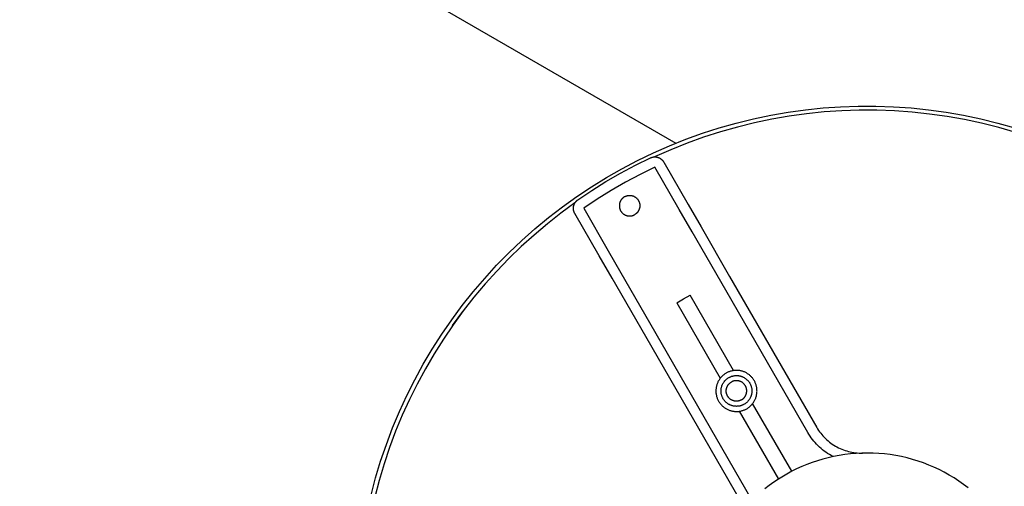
# Model space of a CAD drawing. Header units: millimetres. Extents: x 10249 to 12819, y -11746 to -10122.
# Tile 7 of 37: x 10686 to 10878, y -10480 to -10389. Entities that reach past the tile are written whole.
import ezdxf

# ---------------------------------------------------------------- set-up
doc = ezdxf.new("R2010")
doc.units = ezdxf.units.MM
doc.layers.add('Make2D$Visible$Curvas', color=7, linetype='Continuous')

msp = doc.modelspace()

# ---------------------------------------------------------------- linework, layer by layer
at = {"layer": 'Make2D$Visible$Curvas', "color": 7, "lineweight": -3, "true_color": 0xffffff}
msp.add_line((10310.02, -10122.24), (10813.72, -10413.06), dxfattribs=at)
at = {"layer": 'Make2D$Visible$Curvas', "color": 7, "lineweight": -3, "true_color": 0xededed}
for p, q in [((10832.17, -10407.61), (10835.55, -10407.02)), ((10835.55, -10407.02), (10838.95, -10406.55)), ((10838.95, -10406.55), (10842.37, -10406.2)), ((10842.57, -10406.98), (10839.16, -10407.33)), ((10842.37, -10406.2), (10845.8, -10405.96)), ((10846, -10406.75), (10842.57, -10406.98)), ((10845.8, -10405.96), (10849.23, -10405.84)), ((10849.43, -10406.64), (10846, -10406.75)), ((10849.23, -10405.84), (10852.67, -10405.84)), ((10852.86, -10406.64), (10849.43, -10406.64)), ((10852.67, -10405.84), (10856.1, -10405.96)), ((10856.29, -10406.77), (10852.86, -10406.64)), ((10856.1, -10405.96), (10859.52, -10406.2)), ((10859.71, -10407.02), (10856.29, -10406.77)), ((10859.52, -10406.2), (10862.94, -10406.55)), ((10863.13, -10407.38), (10859.71, -10407.02)), ((10862.94, -10406.55), (10866.34, -10407.02)), ((10866.34, -10407.02), (10869.73, -10407.61)), ((10825.47, -10409.14), (10828.81, -10408.32)), ((10828.81, -10408.32), (10832.17, -10407.61)), ((10832.38, -10408.39), (10829.02, -10409.09)), ((10835.76, -10407.8), (10832.38, -10408.39)), ((10839.16, -10407.33), (10835.76, -10407.8)), ((10866.52, -10407.86), (10863.13, -10407.38)), ((10869.9, -10408.46), (10866.52, -10407.86)), ((10869.73, -10407.61), (10873.09, -10408.32)), ((10873.26, -10409.18), (10869.9, -10408.46)), ((10873.09, -10408.32), (10876.42, -10409.14)), ((10818.9, -10411.13), (10822.17, -10410.08)), ((10822.38, -10410.85), (10819.12, -10411.9)), ((10822.17, -10410.08), (10825.47, -10409.14)), ((10825.69, -10409.91), (10822.38, -10410.85)), ((10829.02, -10409.09), (10825.69, -10409.91)), ((10876.59, -10410.02), (10873.26, -10409.18)), ((10876.42, -10409.14), (10879.73, -10410.08)), ((10879.89, -10410.96), (10876.59, -10410.02)), ((10812.47, -10413.57), (10815.66, -10412.29)), ((10815.66, -10412.29), (10818.9, -10411.13)), ((10819.12, -10411.9), (10815.89, -10413.06)), ((10809.33, -10414.95), (10812.47, -10413.57)), ((10812.7, -10414.34), (10809.56, -10415.72)), ((10815.89, -10413.06), (10812.7, -10414.34)), ((10803.19, -10418.03), (10806.24, -10416.44)), ((10805.82, -10417.35), (10808.76, -10415.91)), ((10806.24, -10416.44), (10809.33, -10414.95)), ((10808.76, -10415.91), (10808.83, -10415.88)), ((10808.83, -10415.88), (10808.89, -10415.86)), ((10808.89, -10415.86), (10808.95, -10415.83)), ((10808.95, -10415.83), (10809.02, -10415.81)), ((10809.02, -10415.81), (10809.09, -10415.79)), ((10809.09, -10415.79), (10809.15, -10415.78)), ((10809.15, -10415.78), (10809.22, -10415.76)), ((10809.22, -10415.76), (10809.29, -10415.75)), ((10809.29, -10415.75), (10809.36, -10415.74)), ((10809.36, -10415.74), (10809.43, -10415.73)), ((10809.43, -10415.73), (10809.49, -10415.73)), ((10809.49, -10415.73), (10809.56, -10415.72)), ((10809.56, -10415.72), (10809.63, -10415.72)), ((10809.63, -10415.72), (10809.7, -10415.73)), ((10809.7, -10415.73), (10809.77, -10415.73)), ((10809.77, -10415.73), (10809.84, -10415.74)), ((10809.84, -10415.74), (10809.91, -10415.75)), ((10809.91, -10415.75), (10809.98, -10415.76)), ((10809.98, -10415.76), (10810.04, -10415.77)), ((10810.04, -10415.77), (10810.11, -10415.79)), ((10810.11, -10415.79), (10810.18, -10415.81)), ((10810.18, -10415.81), (10810.24, -10415.83)), ((10810.24, -10415.83), (10810.31, -10415.85)), ((10810.31, -10415.85), (10810.37, -10415.88)), ((10810.37, -10415.88), (10810.43, -10415.9)), ((10810.43, -10415.9), (10810.5, -10415.93)), ((10810.5, -10415.93), (10810.56, -10415.96)), ((10810.56, -10415.96), (10810.62, -10416)), ((10810.62, -10416), (10810.68, -10416.03)), ((10810.68, -10416.03), (10810.74, -10416.07)), ((10810.74, -10416.07), (10810.79, -10416.11)), ((10810.79, -10416.11), (10810.85, -10416.15)), ((10810.85, -10416.15), (10810.9, -10416.2)), ((10810.9, -10416.2), (10810.95, -10416.24)), ((10810.95, -10416.24), (10811, -10416.29)), ((10811, -10416.29), (10811.05, -10416.34)), ((10811.05, -10416.34), (10811.1, -10416.39)), ((10811.1, -10416.39), (10811.14, -10416.44)), ((10811.14, -10416.44), (10811.19, -10416.5)), ((10811.19, -10416.5), (10811.23, -10416.55)), ((10811.23, -10416.55), (10811.27, -10416.61)), ((10811.27, -10416.61), (10811.3, -10416.66)), ((10811.3, -10416.66), (10811.34, -10416.72)), ((10800.21, -10419.74), (10803.19, -10418.03)), ((10802.93, -10418.88), (10805.82, -10417.35)), ((10809.61, -10417.72), (10806.73, -10419.13)), ((10814.38, -10425.98), (10809.61, -10417.72)), ((10811.34, -10416.72), (10816.11, -10424.98)), ((10797.29, -10421.54), (10800.21, -10419.74)), ((10797.32, -10422.26), (10800.09, -10420.52)), ((10800.09, -10420.52), (10802.93, -10418.88)), ((10806.73, -10419.13), (10803.9, -10420.63)), ((10794.43, -10423.44), (10797.29, -10421.54)), ((10794.6, -10424.09), (10797.32, -10422.26)), ((10801.12, -10422.23), (10798.41, -10423.93)), ((10803.9, -10420.63), (10801.12, -10422.23)), ((10791.63, -10425.44), (10794.43, -10423.44)), ((10794.25, -10424.41), (10794.29, -10424.36)), ((10794.29, -10424.36), (10794.34, -10424.31)), ((10794.34, -10424.31), (10794.39, -10424.26)), ((10794.39, -10424.26), (10794.44, -10424.21)), ((10794.44, -10424.21), (10794.49, -10424.17)), ((10794.49, -10424.17), (10794.55, -10424.13)), ((10794.55, -10424.13), (10794.6, -10424.09)), ((10798.41, -10423.93), (10795.75, -10425.72)), ((10802.91, -10424.33), (10802.88, -10424.39)), ((10802.94, -10424.27), (10802.91, -10424.33)), ((10802.97, -10424.21), (10802.94, -10424.27)), ((10803.01, -10424.15), (10802.97, -10424.21)), ((10803.05, -10424.09), (10803.01, -10424.15)), ((10803.09, -10424.04), (10803.05, -10424.09)), ((10803.13, -10423.98), (10803.09, -10424.04)), ((10803.17, -10423.93), (10803.13, -10423.98)), ((10803.22, -10423.88), (10803.17, -10423.93)), ((10803.26, -10423.83), (10803.22, -10423.88)), ((10803.31, -10423.78), (10803.26, -10423.83)), ((10803.36, -10423.73), (10803.31, -10423.78)), ((10803.42, -10423.68), (10803.36, -10423.73)), ((10803.47, -10423.64), (10803.42, -10423.68)), ((10803.52, -10423.6), (10803.47, -10423.64)), ((10803.58, -10423.56), (10803.52, -10423.6)), ((10803.64, -10423.52), (10803.58, -10423.56)), ((10803.7, -10423.49), (10803.64, -10423.52)), ((10803.7, -10423.49), (10803.76, -10423.45)), ((10803.76, -10423.45), (10803.82, -10423.42)), ((10803.82, -10423.42), (10803.88, -10423.39)), ((10803.88, -10423.39), (10803.95, -10423.37)), ((10803.95, -10423.37), (10804.01, -10423.34)), ((10804.01, -10423.34), (10804.08, -10423.32)), ((10804.08, -10423.32), (10804.14, -10423.3)), ((10804.14, -10423.3), (10804.21, -10423.28)), ((10804.21, -10423.28), (10804.28, -10423.26)), ((10804.28, -10423.26), (10804.34, -10423.25)), ((10804.34, -10423.25), (10804.41, -10423.24)), ((10804.41, -10423.24), (10804.48, -10423.23)), ((10804.48, -10423.23), (10804.55, -10423.22)), ((10804.55, -10423.22), (10804.62, -10423.22)), ((10804.62, -10423.22), (10804.69, -10423.22)), ((10804.69, -10423.22), (10804.76, -10423.22)), ((10804.76, -10423.22), (10804.82, -10423.22)), ((10804.82, -10423.22), (10804.89, -10423.23)), ((10804.89, -10423.23), (10804.96, -10423.24)), ((10804.96, -10423.24), (10805.03, -10423.25)), ((10805.03, -10423.25), (10805.1, -10423.26)), ((10805.1, -10423.26), (10805.17, -10423.27)), ((10805.17, -10423.27), (10805.23, -10423.29)), ((10805.23, -10423.29), (10805.3, -10423.31)), ((10805.3, -10423.31), (10805.36, -10423.33)), ((10805.36, -10423.33), (10805.43, -10423.36)), ((10805.43, -10423.36), (10805.49, -10423.38)), ((10805.49, -10423.38), (10805.56, -10423.41)), ((10805.56, -10423.41), (10805.62, -10423.44)), ((10805.62, -10423.44), (10805.68, -10423.48)), ((10805.68, -10423.48), (10805.74, -10423.51)), ((10805.74, -10423.51), (10805.8, -10423.55)), ((10805.8, -10423.55), (10805.85, -10423.59)), ((10805.85, -10423.59), (10805.91, -10423.63)), ((10805.91, -10423.63), (10805.96, -10423.67)), ((10805.96, -10423.67), (10806.02, -10423.71)), ((10806.02, -10423.71), (10806.07, -10423.76)), ((10806.07, -10423.76), (10806.12, -10423.81)), ((10806.12, -10423.81), (10806.16, -10423.86)), ((10806.16, -10423.86), (10806.21, -10423.91)), ((10806.21, -10423.91), (10806.25, -10423.96)), ((10806.25, -10423.96), (10806.3, -10424.02)), ((10806.3, -10424.02), (10806.34, -10424.07)), ((10806.34, -10424.07), (10806.38, -10424.13)), ((10806.38, -10424.13), (10806.41, -10424.19)), ((10806.41, -10424.19), (10806.45, -10424.25)), ((10806.45, -10424.25), (10806.48, -10424.31)), ((10806.48, -10424.31), (10806.51, -10424.37)), ((10788.91, -10427.53), (10791.63, -10425.44)), ((10794.05, -10424.68), (10791.33, -10426.67)), ((10793.75, -10425.67), (10793.76, -10425.6)), ((10793.75, -10425.74), (10793.75, -10425.67)), ((10793.75, -10425.8), (10793.75, -10425.74)), ((10793.76, -10425.87), (10793.75, -10425.8)), ((10793.76, -10425.53), (10793.77, -10425.46)), ((10793.76, -10425.6), (10793.76, -10425.53)), ((10793.76, -10425.94), (10793.76, -10425.87)), ((10793.77, -10426.01), (10793.76, -10425.94)), ((10793.77, -10425.46), (10793.78, -10425.39)), ((10793.78, -10426.08), (10793.77, -10426.01)), ((10793.78, -10425.39), (10793.79, -10425.32)), ((10793.8, -10426.15), (10793.78, -10426.08)), ((10793.79, -10425.32), (10793.81, -10425.26)), ((10793.81, -10426.21), (10793.8, -10426.15)), ((10793.81, -10425.26), (10793.82, -10425.19)), ((10793.83, -10426.28), (10793.81, -10426.21)), ((10793.82, -10425.19), (10793.84, -10425.12)), ((10793.84, -10425.12), (10793.87, -10425.06)), ((10793.87, -10425.06), (10793.89, -10424.99)), ((10793.89, -10424.99), (10793.92, -10424.93)), ((10793.92, -10424.93), (10793.94, -10424.87)), ((10793.94, -10424.87), (10793.97, -10424.81)), ((10793.97, -10424.81), (10794.01, -10424.74)), ((10794.01, -10424.74), (10794.04, -10424.69)), ((10794.04, -10424.69), (10794.08, -10424.63)), ((10794.08, -10424.63), (10794.12, -10424.57)), ((10794.12, -10424.57), (10794.16, -10424.51)), ((10794.16, -10424.51), (10794.2, -10424.46)), ((10794.2, -10424.46), (10794.25, -10424.41)), ((10795.75, -10425.72), (10800.52, -10433.98)), ((10802.71, -10424.99), (10802.7, -10425.06)), ((10802.7, -10425.06), (10802.7, -10425.13)), ((10802.7, -10425.13), (10802.7, -10425.2)), ((10802.7, -10425.2), (10802.7, -10425.27)), ((10802.7, -10425.27), (10802.7, -10425.33)), ((10802.7, -10425.33), (10802.71, -10425.4)), ((10802.72, -10424.92), (10802.71, -10424.99)), ((10802.71, -10425.4), (10802.71, -10425.47)), ((10802.71, -10425.47), (10802.72, -10425.54)), ((10802.73, -10424.85), (10802.72, -10424.92)), ((10802.72, -10425.54), (10802.74, -10425.61)), ((10802.75, -10424.79), (10802.73, -10424.85)), ((10802.74, -10425.61), (10802.75, -10425.68)), ((10802.76, -10424.72), (10802.75, -10424.79)), ((10802.75, -10425.68), (10802.77, -10425.74)), ((10802.78, -10424.65), (10802.76, -10424.72)), ((10802.77, -10425.74), (10802.79, -10425.81)), ((10802.8, -10424.59), (10802.78, -10424.65)), ((10802.79, -10425.81), (10802.81, -10425.87)), ((10802.82, -10424.52), (10802.8, -10424.59)), ((10802.81, -10425.87), (10802.83, -10425.94)), ((10802.85, -10424.46), (10802.82, -10424.52)), ((10802.83, -10425.94), (10802.86, -10426)), ((10802.88, -10424.39), (10802.85, -10424.46)), ((10802.86, -10426), (10802.89, -10426.07)), ((10802.89, -10426.07), (10802.92, -10426.13)), ((10802.92, -10426.13), (10802.95, -10426.19)), ((10802.95, -10426.19), (10802.98, -10426.25)), ((10802.98, -10426.25), (10803.02, -10426.31)), ((10806.42, -10426.23), (10806.39, -10426.29)), ((10806.46, -10426.17), (10806.42, -10426.23)), ((10806.49, -10426.11), (10806.46, -10426.17)), ((10806.52, -10426.05), (10806.49, -10426.11)), ((10806.51, -10424.37), (10806.54, -10424.44)), ((10806.55, -10425.98), (10806.52, -10426.05)), ((10806.54, -10424.44), (10806.56, -10424.5)), ((10806.57, -10425.92), (10806.55, -10425.98)), ((10806.56, -10424.5), (10806.59, -10424.56)), ((10806.59, -10425.85), (10806.57, -10425.92)), ((10806.59, -10424.56), (10806.61, -10424.63)), ((10806.62, -10425.79), (10806.59, -10425.85)), ((10806.61, -10424.63), (10806.63, -10424.7)), ((10806.63, -10425.72), (10806.62, -10425.79)), ((10806.63, -10424.7), (10806.64, -10424.76)), ((10806.65, -10425.65), (10806.63, -10425.72)), ((10806.64, -10424.76), (10806.66, -10424.83)), ((10806.66, -10425.59), (10806.65, -10425.65)), ((10806.66, -10424.83), (10806.67, -10424.9)), ((10806.68, -10425.52), (10806.66, -10425.59)), ((10806.67, -10424.9), (10806.68, -10424.97)), ((10806.68, -10424.97), (10806.69, -10425.04)), ((10806.69, -10425.38), (10806.68, -10425.45)), ((10806.68, -10425.45), (10806.68, -10425.52)), ((10806.69, -10425.04), (10806.69, -10425.1)), ((10806.69, -10425.1), (10806.7, -10425.17)), ((10806.7, -10425.31), (10806.69, -10425.38)), ((10806.7, -10425.17), (10806.7, -10425.24)), ((10806.7, -10425.24), (10806.7, -10425.31)), ((10816.88, -10430.31), (10814.38, -10425.98)), ((10816.11, -10424.98), (10818.61, -10429.31)), ((10786.26, -10429.72), (10788.91, -10427.53)), ((10791.33, -10426.67), (10788.68, -10428.75)), ((10793.85, -10426.35), (10793.83, -10426.28)), ((10793.87, -10426.41), (10793.85, -10426.35)), ((10793.9, -10426.48), (10793.87, -10426.41)), ((10793.93, -10426.54), (10793.9, -10426.48)), ((10793.95, -10426.6), (10793.93, -10426.54)), ((10793.99, -10426.66), (10793.95, -10426.6)), ((10794.02, -10426.72), (10793.99, -10426.66)), ((10798.79, -10434.98), (10794.02, -10426.72)), ((10803.02, -10426.31), (10803.06, -10426.36)), ((10803.06, -10426.36), (10803.1, -10426.42)), ((10803.1, -10426.42), (10803.14, -10426.47)), ((10803.14, -10426.47), (10803.19, -10426.53)), ((10803.19, -10426.53), (10803.23, -10426.58)), ((10803.23, -10426.58), (10803.28, -10426.63)), ((10803.28, -10426.63), (10803.33, -10426.68)), ((10803.33, -10426.68), (10803.38, -10426.72)), ((10803.38, -10426.72), (10803.43, -10426.77)), ((10803.43, -10426.77), (10803.49, -10426.81)), ((10803.49, -10426.81), (10803.54, -10426.85)), ((10803.54, -10426.85), (10803.6, -10426.89)), ((10803.6, -10426.89), (10803.66, -10426.93)), ((10803.66, -10426.93), (10803.72, -10426.96)), ((10803.72, -10426.96), (10803.78, -10427)), ((10803.78, -10427), (10803.84, -10427.03)), ((10803.84, -10427.03), (10803.9, -10427.05)), ((10803.9, -10427.05), (10803.97, -10427.08)), ((10803.97, -10427.08), (10804.03, -10427.1)), ((10804.03, -10427.1), (10804.1, -10427.13)), ((10804.1, -10427.13), (10804.16, -10427.15)), ((10804.16, -10427.15), (10804.23, -10427.16)), ((10804.23, -10427.16), (10804.3, -10427.18)), ((10804.3, -10427.18), (10804.37, -10427.19)), ((10804.37, -10427.19), (10804.43, -10427.2)), ((10804.43, -10427.2), (10804.5, -10427.21)), ((10804.5, -10427.21), (10804.57, -10427.22)), ((10804.57, -10427.22), (10804.64, -10427.22)), ((10804.64, -10427.22), (10804.71, -10427.22)), ((10804.71, -10427.22), (10804.78, -10427.22)), ((10804.78, -10427.22), (10804.85, -10427.21)), ((10804.85, -10427.21), (10804.92, -10427.21)), ((10804.92, -10427.21), (10804.98, -10427.2)), ((10804.98, -10427.2), (10805.05, -10427.19)), ((10805.05, -10427.19), (10805.12, -10427.17)), ((10805.12, -10427.17), (10805.19, -10427.16)), ((10805.19, -10427.16), (10805.25, -10427.14)), ((10805.25, -10427.14), (10805.32, -10427.12)), ((10805.32, -10427.12), (10805.39, -10427.1)), ((10805.39, -10427.1), (10805.45, -10427.07)), ((10805.45, -10427.07), (10805.51, -10427.05)), ((10805.51, -10427.05), (10805.58, -10427.02)), ((10805.58, -10427.02), (10805.64, -10426.98)), ((10805.64, -10426.98), (10805.7, -10426.95)), ((10805.76, -10426.92), (10805.7, -10426.95)), ((10805.81, -10426.88), (10805.76, -10426.92)), ((10805.87, -10426.84), (10805.81, -10426.88)), ((10805.93, -10426.8), (10805.87, -10426.84)), ((10805.98, -10426.75), (10805.93, -10426.8)), ((10806.03, -10426.71), (10805.98, -10426.75)), ((10806.08, -10426.66), (10806.03, -10426.71)), ((10806.13, -10426.61), (10806.08, -10426.66)), ((10806.18, -10426.56), (10806.13, -10426.61)), ((10806.22, -10426.51), (10806.18, -10426.56)), ((10806.27, -10426.46), (10806.22, -10426.51)), ((10806.31, -10426.4), (10806.27, -10426.46)), ((10806.35, -10426.35), (10806.31, -10426.4)), ((10806.39, -10426.29), (10806.35, -10426.35)), ((10783.69, -10432), (10786.26, -10429.72)), ((10788.68, -10428.75), (10786.1, -10430.92)), ((10818.61, -10429.31), (10824.18, -10438.97)), ((10781.2, -10434.36), (10783.69, -10432)), ((10786.1, -10430.92), (10783.59, -10433.18)), ((10822.45, -10439.97), (10816.88, -10430.31)), ((10783.59, -10433.18), (10781.17, -10435.52)), ((10778.79, -10436.81), (10781.2, -10434.36)), ((10781.17, -10435.52), (10778.83, -10437.95)), ((10801.29, -10439.31), (10798.79, -10434.98)), ((10800.52, -10433.98), (10803.02, -10438.31)), ((10776.47, -10439.35), (10778.79, -10436.81)), ((10774.24, -10441.96), (10776.47, -10439.35)), ((10778.83, -10437.95), (10776.57, -10440.45)), ((10806.86, -10448.97), (10801.29, -10439.31)), ((10803.02, -10438.31), (10808.6, -10447.97)), ((10824.18, -10438.97), (10841.14, -10468.34)), ((10776.57, -10440.45), (10774.39, -10443.03)), ((10839.41, -10469.34), (10822.45, -10439.97)), ((10772.1, -10444.64), (10774.24, -10441.96)), ((10774.39, -10443.03), (10772.31, -10445.68)), ((10813.88, -10444.13), (10815.17, -10443.36)), ((10815.17, -10443.36), (10816.48, -10442.63)), ((10824.95, -10457.29), (10816.48, -10442.63)), ((10770.05, -10447.4), (10772.1, -10444.64)), ((10813.88, -10444.13), (10822.35, -10458.8)), ((10770.23, -10448.52), (10772.23, -10445.79)), ((10772.31, -10445.68), (10770.32, -10448.4)), ((10768.1, -10450.23), (10770.05, -10447.4)), ((10770.32, -10448.4), (10768.42, -10451.18)), ((10823.82, -10478.34), (10806.86, -10448.97)), ((10808.6, -10447.97), (10828.53, -10482.49)), ((10766.24, -10453.12), (10768.1, -10450.23)), ((10768.42, -10451.18), (10766.62, -10454.03)), ((10764.49, -10456.07), (10766.24, -10453.12)), ((10766.62, -10454.03), (10764.92, -10456.94)), ((10762.84, -10459.09), (10764.49, -10456.07)), ((10764.92, -10456.94), (10763.32, -10459.91)), ((10822.35, -10458.8), (10822.27, -10458.91)), ((10822.43, -10458.69), (10822.35, -10458.8)), ((10822.53, -10458.59), (10822.43, -10458.69)), ((10822.62, -10458.49), (10822.53, -10458.59)), ((10822.72, -10458.39), (10822.62, -10458.49)), ((10822.82, -10458.29), (10822.72, -10458.39)), ((10822.92, -10458.2), (10822.82, -10458.29)), ((10823.03, -10458.12), (10822.92, -10458.2)), ((10823.14, -10458.03), (10823.03, -10458.12)), ((10823.25, -10457.95), (10823.14, -10458.03)), ((10823.37, -10457.88), (10823.25, -10457.95)), ((10823.48, -10457.8), (10823.37, -10457.88)), ((10823.6, -10457.74), (10823.48, -10457.8)), ((10823.73, -10457.67), (10823.6, -10457.74)), ((10823.66, -10458.89), (10823.74, -10458.83)), ((10823.85, -10457.61), (10823.73, -10457.67)), ((10823.74, -10458.83), (10823.83, -10458.77)), ((10823.83, -10458.77), (10823.92, -10458.71)), ((10823.98, -10457.56), (10823.85, -10457.61)), ((10823.92, -10458.71), (10824.01, -10458.66)), ((10824.11, -10457.51), (10823.98, -10457.56)), ((10824.01, -10458.66), (10824.1, -10458.61)), ((10824.1, -10458.61), (10824.19, -10458.56)), ((10824.24, -10457.46), (10824.11, -10457.51)), ((10824.19, -10458.56), (10824.28, -10458.52)), ((10824.37, -10457.42), (10824.24, -10457.46)), ((10824.28, -10458.52), (10824.38, -10458.48)), ((10824.5, -10457.38), (10824.37, -10457.42)), ((10824.38, -10458.48), (10824.47, -10458.44)), ((10824.47, -10458.44), (10824.57, -10458.4)), ((10824.64, -10457.35), (10824.5, -10457.38)), ((10824.57, -10458.4), (10824.67, -10458.37)), ((10824.77, -10457.32), (10824.64, -10457.35)), ((10824.67, -10458.37), (10824.77, -10458.35)), ((10824.91, -10457.3), (10824.77, -10457.32)), ((10824.77, -10458.35), (10824.87, -10458.32)), ((10824.87, -10458.32), (10824.97, -10458.3)), ((10825.04, -10457.28), (10824.91, -10457.3)), ((10824.97, -10458.3), (10825.08, -10458.29)), ((10825.18, -10457.27), (10825.04, -10457.28)), ((10825.08, -10458.29), (10825.18, -10458.27)), ((10825.32, -10457.26), (10825.18, -10457.27)), ((10825.18, -10458.27), (10825.28, -10458.26)), ((10825.28, -10458.26), (10825.38, -10458.26)), ((10825.46, -10457.26), (10825.32, -10457.26)), ((10825.38, -10458.26), (10825.49, -10458.26)), ((10825.6, -10457.26), (10825.46, -10457.26)), ((10825.49, -10458.26), (10825.59, -10458.26)), ((10825.59, -10458.26), (10825.69, -10458.26)), ((10825.73, -10457.26), (10825.6, -10457.26)), ((10825.69, -10458.26), (10825.8, -10458.27)), ((10825.87, -10457.27), (10825.73, -10457.26)), ((10825.8, -10458.27), (10825.9, -10458.28)), ((10826.01, -10457.29), (10825.87, -10457.27)), ((10825.9, -10458.28), (10826, -10458.3)), ((10826, -10458.3), (10826.11, -10458.32)), ((10826.14, -10457.31), (10826.01, -10457.29)), ((10826.11, -10458.32), (10826.21, -10458.34)), ((10826.28, -10457.33), (10826.14, -10457.31)), ((10826.21, -10458.34), (10826.31, -10458.36)), ((10826.42, -10457.36), (10826.28, -10457.33)), ((10826.31, -10458.36), (10826.41, -10458.39)), ((10826.41, -10458.39), (10826.5, -10458.43)), ((10826.55, -10457.39), (10826.42, -10457.36)), ((10826.5, -10458.43), (10826.6, -10458.46)), ((10826.68, -10457.43), (10826.55, -10457.39)), ((10826.6, -10458.46), (10826.7, -10458.5)), ((10826.81, -10457.48), (10826.68, -10457.43)), ((10826.7, -10458.5), (10826.79, -10458.55)), ((10826.79, -10458.55), (10826.88, -10458.59)), ((10826.94, -10457.52), (10826.81, -10457.48)), ((10826.88, -10458.59), (10826.98, -10458.64)), ((10827.07, -10457.57), (10826.94, -10457.52)), ((10826.98, -10458.64), (10827.06, -10458.69)), ((10827.06, -10458.69), (10827.15, -10458.75)), ((10827.2, -10457.63), (10827.07, -10457.57)), ((10827.15, -10458.75), (10827.24, -10458.81)), ((10827.32, -10457.69), (10827.2, -10457.63)), ((10827.24, -10458.81), (10827.32, -10458.87)), ((10827.44, -10457.76), (10827.32, -10457.69)), ((10827.32, -10458.87), (10827.4, -10458.93)), ((10827.56, -10457.83), (10827.44, -10457.76)), ((10827.68, -10457.9), (10827.56, -10457.83)), ((10827.79, -10457.98), (10827.68, -10457.9)), ((10827.91, -10458.06), (10827.79, -10457.98)), ((10828.02, -10458.14), (10827.91, -10458.06)), ((10828.12, -10458.23), (10828.02, -10458.14)), ((10828.22, -10458.32), (10828.12, -10458.23)), ((10828.32, -10458.42), (10828.22, -10458.32)), ((10828.42, -10458.52), (10828.32, -10458.42)), ((10828.51, -10458.62), (10828.42, -10458.52)), ((10828.6, -10458.72), (10828.51, -10458.62)), ((10828.69, -10458.83), (10828.6, -10458.72)), ((10828.77, -10458.94), (10828.69, -10458.83)), ((10761.3, -10462.15), (10762.84, -10459.09)), ((10763.32, -10459.91), (10761.82, -10462.93)), ((10821.55, -10460.68), (10821.53, -10460.82)), ((10821.57, -10460.55), (10821.55, -10460.68)), ((10821.6, -10460.41), (10821.57, -10460.55)), ((10821.63, -10460.28), (10821.6, -10460.41)), ((10821.66, -10460.14), (10821.63, -10460.28)), ((10821.7, -10460.01), (10821.66, -10460.14)), ((10821.75, -10459.88), (10821.7, -10460.01)), ((10821.8, -10459.75), (10821.75, -10459.88)), ((10821.85, -10459.63), (10821.8, -10459.75)), ((10821.91, -10459.5), (10821.85, -10459.63)), ((10821.97, -10459.38), (10821.91, -10459.5)), ((10822.04, -10459.26), (10821.97, -10459.38)), ((10822.11, -10459.14), (10822.04, -10459.26)), ((10822.19, -10459.02), (10822.11, -10459.14)), ((10822.27, -10458.91), (10822.19, -10459.02)), ((10822.54, -10460.81), (10822.56, -10460.71)), ((10822.56, -10460.71), (10822.58, -10460.61)), ((10822.58, -10460.61), (10822.6, -10460.5)), ((10822.6, -10460.5), (10822.63, -10460.4)), ((10822.63, -10460.4), (10822.66, -10460.31)), ((10822.66, -10460.31), (10822.69, -10460.21)), ((10822.69, -10460.21), (10822.73, -10460.11)), ((10822.73, -10460.11), (10822.77, -10460.02)), ((10822.77, -10460.02), (10822.82, -10459.92)), ((10822.82, -10459.92), (10822.87, -10459.83)), ((10822.87, -10459.83), (10822.92, -10459.74)), ((10822.92, -10459.74), (10822.97, -10459.65)), ((10822.97, -10459.65), (10823.03, -10459.57)), ((10823.03, -10459.57), (10823.09, -10459.48)), ((10823.09, -10459.48), (10823.15, -10459.4)), ((10823.15, -10459.4), (10823.21, -10459.32)), ((10823.21, -10459.32), (10823.28, -10459.24)), ((10823.28, -10459.24), (10823.35, -10459.17)), ((10823.35, -10459.17), (10823.43, -10459.09)), ((10823.43, -10459.09), (10823.5, -10459.02)), ((10823.5, -10459.02), (10823.58, -10458.95)), ((10823.55, -10460.82), (10823.57, -10460.75)), ((10823.57, -10460.75), (10823.59, -10460.69)), ((10823.58, -10458.95), (10823.66, -10458.89)), ((10823.59, -10460.69), (10823.61, -10460.62)), ((10823.61, -10460.62), (10823.63, -10460.56)), ((10823.63, -10460.56), (10823.66, -10460.49)), ((10823.66, -10460.49), (10823.68, -10460.43)), ((10823.68, -10460.43), (10823.71, -10460.37)), ((10823.71, -10460.37), (10823.75, -10460.31)), ((10823.75, -10460.31), (10823.78, -10460.25)), ((10823.78, -10460.25), (10823.81, -10460.19)), ((10823.81, -10460.19), (10823.85, -10460.13)), ((10823.85, -10460.13), (10823.89, -10460.07)), ((10823.89, -10460.07), (10823.93, -10460.02)), ((10823.93, -10460.02), (10823.98, -10459.96)), ((10823.98, -10459.96), (10824.02, -10459.91)), ((10824.02, -10459.91), (10824.07, -10459.86)), ((10824.07, -10459.86), (10824.12, -10459.81)), ((10824.12, -10459.81), (10824.17, -10459.77)), ((10824.17, -10459.77), (10824.22, -10459.72)), ((10824.22, -10459.72), (10824.28, -10459.68)), ((10824.28, -10459.68), (10824.33, -10459.64)), ((10824.33, -10459.64), (10824.39, -10459.6)), ((10824.39, -10459.6), (10824.45, -10459.56)), ((10824.45, -10459.56), (10824.51, -10459.52)), ((10824.57, -10459.49), (10824.51, -10459.52)), ((10824.63, -10459.46), (10824.57, -10459.49)), ((10824.69, -10459.43), (10824.63, -10459.46)), ((10824.75, -10459.4), (10824.69, -10459.43)), ((10824.82, -10459.38), (10824.75, -10459.4)), ((10824.88, -10459.36), (10824.82, -10459.38)), ((10824.95, -10459.33), (10824.88, -10459.36)), ((10825.02, -10459.32), (10824.95, -10459.33)), ((10825.08, -10459.3), (10825.02, -10459.32)), ((10825.15, -10459.29), (10825.08, -10459.3)), ((10825.22, -10459.28), (10825.15, -10459.29)), ((10825.29, -10459.27), (10825.22, -10459.28)), ((10825.36, -10459.26), (10825.29, -10459.27)), ((10825.42, -10459.26), (10825.36, -10459.26)), ((10825.49, -10459.26), (10825.42, -10459.26)), ((10825.56, -10459.26), (10825.49, -10459.26)), ((10825.63, -10459.26), (10825.56, -10459.26)), ((10825.7, -10459.27), (10825.63, -10459.26)), ((10825.77, -10459.27), (10825.7, -10459.27)), ((10825.84, -10459.28), (10825.77, -10459.27)), ((10825.91, -10459.3), (10825.84, -10459.28)), ((10825.97, -10459.31), (10825.91, -10459.3)), ((10826.04, -10459.33), (10825.97, -10459.31)), ((10826.11, -10459.35), (10826.04, -10459.33)), ((10826.17, -10459.37), (10826.11, -10459.35)), ((10826.24, -10459.39), (10826.17, -10459.37)), ((10826.3, -10459.42), (10826.24, -10459.39)), ((10826.36, -10459.45), (10826.3, -10459.42)), ((10826.42, -10459.48), (10826.36, -10459.45)), ((10826.49, -10459.51), (10826.42, -10459.48)), ((10826.54, -10459.55), (10826.49, -10459.51)), ((10826.6, -10459.58), (10826.54, -10459.55)), ((10826.66, -10459.62), (10826.6, -10459.58)), ((10826.72, -10459.66), (10826.66, -10459.62)), ((10826.77, -10459.71), (10826.72, -10459.66)), ((10826.82, -10459.75), (10826.77, -10459.71)), ((10826.87, -10459.8), (10826.82, -10459.75)), ((10826.92, -10459.85), (10826.87, -10459.8)), ((10826.97, -10459.9), (10826.92, -10459.85)), ((10827.02, -10459.95), (10826.97, -10459.9)), ((10827.06, -10460), (10827.02, -10459.95)), ((10827.1, -10460.05), (10827.06, -10460)), ((10827.14, -10460.11), (10827.1, -10460.05)), ((10827.18, -10460.17), (10827.14, -10460.11)), ((10827.22, -10460.23), (10827.18, -10460.17)), ((10827.25, -10460.29), (10827.22, -10460.23)), ((10827.29, -10460.35), (10827.25, -10460.29)), ((10827.32, -10460.41), (10827.29, -10460.35)), ((10827.35, -10460.47), (10827.32, -10460.41)), ((10827.37, -10460.54), (10827.35, -10460.47)), ((10827.39, -10460.6), (10827.37, -10460.54)), ((10827.42, -10460.67), (10827.39, -10460.6)), ((10827.4, -10458.93), (10827.48, -10459)), ((10827.44, -10460.73), (10827.42, -10460.67)), ((10827.45, -10460.8), (10827.44, -10460.73)), ((10827.48, -10459), (10827.56, -10459.07)), ((10827.56, -10459.07), (10827.63, -10459.14)), ((10827.63, -10459.14), (10827.7, -10459.22)), ((10827.7, -10459.22), (10827.77, -10459.29)), ((10827.77, -10459.29), (10827.84, -10459.37)), ((10827.84, -10459.37), (10827.9, -10459.45)), ((10827.9, -10459.45), (10827.96, -10459.54)), ((10827.96, -10459.54), (10828.02, -10459.62)), ((10828.02, -10459.62), (10828.08, -10459.71)), ((10828.08, -10459.71), (10828.13, -10459.8)), ((10828.13, -10459.8), (10828.18, -10459.89)), ((10828.18, -10459.89), (10828.22, -10459.99)), ((10828.22, -10459.99), (10828.27, -10460.08)), ((10828.27, -10460.08), (10828.3, -10460.18)), ((10828.3, -10460.18), (10828.34, -10460.27)), ((10828.34, -10460.27), (10828.37, -10460.37)), ((10828.37, -10460.37), (10828.4, -10460.47)), ((10828.4, -10460.47), (10828.43, -10460.57)), ((10828.43, -10460.57), (10828.45, -10460.67)), ((10828.45, -10460.67), (10828.47, -10460.77)), ((10828.47, -10460.77), (10828.48, -10460.88)), ((10828.85, -10459.06), (10828.77, -10458.94)), ((10828.92, -10459.17), (10828.85, -10459.06)), ((10828.99, -10459.29), (10828.92, -10459.17)), ((10829.06, -10459.42), (10828.99, -10459.29)), ((10829.12, -10459.54), (10829.06, -10459.42)), ((10829.18, -10459.66), (10829.12, -10459.54)), ((10829.23, -10459.79), (10829.18, -10459.66)), ((10829.28, -10459.92), (10829.23, -10459.79)), ((10829.32, -10460.05), (10829.28, -10459.92)), ((10829.36, -10460.19), (10829.32, -10460.05)), ((10829.39, -10460.32), (10829.36, -10460.19)), ((10829.42, -10460.45), (10829.39, -10460.32)), ((10829.45, -10460.59), (10829.42, -10460.45)), ((10829.47, -10460.73), (10829.45, -10460.59)), ((10829.49, -10460.86), (10829.47, -10460.73)), ((10759.86, -10465.27), (10761.3, -10462.15)), ((10821.52, -10460.96), (10821.51, -10461.1)), ((10821.51, -10461.1), (10821.51, -10461.23)), ((10821.51, -10461.23), (10821.51, -10461.37)), ((10821.51, -10461.37), (10821.51, -10461.51)), ((10821.51, -10461.51), (10821.52, -10461.65)), ((10821.53, -10460.82), (10821.52, -10460.96)), ((10821.52, -10461.65), (10821.54, -10461.79)), ((10821.54, -10461.79), (10821.56, -10461.92)), ((10821.56, -10461.92), (10821.59, -10462.06)), ((10821.59, -10462.06), (10821.62, -10462.19)), ((10821.62, -10462.19), (10821.65, -10462.33)), ((10821.65, -10462.33), (10821.69, -10462.46)), ((10821.69, -10462.46), (10821.73, -10462.59)), ((10821.73, -10462.59), (10821.78, -10462.72)), ((10822.51, -10461.01), (10822.53, -10460.91)), ((10822.51, -10461.12), (10822.51, -10461.01)), ((10822.51, -10461.22), (10822.51, -10461.12)), ((10822.51, -10461.32), (10822.51, -10461.22)), ((10822.51, -10461.43), (10822.51, -10461.32)), ((10822.52, -10461.53), (10822.51, -10461.43)), ((10822.53, -10461.63), (10822.52, -10461.53)), ((10822.53, -10460.91), (10822.54, -10460.81)), ((10822.54, -10461.74), (10822.53, -10461.63)), ((10822.56, -10461.84), (10822.54, -10461.74)), ((10822.58, -10461.94), (10822.56, -10461.84)), ((10822.61, -10462.04), (10822.58, -10461.94)), ((10822.64, -10462.14), (10822.61, -10462.04)), ((10822.67, -10462.24), (10822.64, -10462.14)), ((10822.71, -10462.34), (10822.67, -10462.24)), ((10822.75, -10462.43), (10822.71, -10462.34)), ((10822.79, -10462.53), (10822.75, -10462.43)), ((10822.83, -10462.62), (10822.79, -10462.53)), ((10822.88, -10462.71), (10822.83, -10462.62)), ((10822.93, -10462.8), (10822.88, -10462.71)), ((10823.51, -10461.09), (10823.52, -10461.03)), ((10823.51, -10461.16), (10823.51, -10461.09)), ((10823.51, -10461.23), (10823.51, -10461.16)), ((10823.51, -10461.3), (10823.51, -10461.23)), ((10823.51, -10461.37), (10823.51, -10461.3)), ((10823.51, -10461.44), (10823.51, -10461.37)), ((10823.52, -10461.51), (10823.51, -10461.44)), ((10823.52, -10461.03), (10823.53, -10460.96)), ((10823.53, -10461.58), (10823.52, -10461.51)), ((10823.53, -10460.96), (10823.54, -10460.89)), ((10823.54, -10461.64), (10823.53, -10461.58)), ((10823.54, -10460.89), (10823.55, -10460.82)), ((10823.56, -10461.71), (10823.54, -10461.64)), ((10823.57, -10461.78), (10823.56, -10461.71)), ((10823.59, -10461.85), (10823.57, -10461.78)), ((10823.62, -10461.91), (10823.59, -10461.85)), ((10823.64, -10461.98), (10823.62, -10461.91)), ((10823.67, -10462.04), (10823.64, -10461.98)), ((10823.69, -10462.1), (10823.67, -10462.04)), ((10823.72, -10462.16), (10823.69, -10462.1)), ((10823.76, -10462.23), (10823.72, -10462.16)), ((10823.79, -10462.29), (10823.76, -10462.23)), ((10823.83, -10462.34), (10823.79, -10462.29)), ((10823.87, -10462.4), (10823.83, -10462.34)), ((10823.91, -10462.46), (10823.87, -10462.4)), ((10823.95, -10462.51), (10823.91, -10462.46)), ((10823.99, -10462.56), (10823.95, -10462.51)), ((10824.04, -10462.62), (10823.99, -10462.56)), ((10824.09, -10462.67), (10824.04, -10462.62)), ((10824.14, -10462.71), (10824.09, -10462.67)), ((10826.84, -10462.75), (10826.89, -10462.7)), ((10826.89, -10462.7), (10826.94, -10462.65)), ((10826.94, -10462.65), (10826.99, -10462.6)), ((10826.99, -10462.6), (10827.03, -10462.55)), ((10827.03, -10462.55), (10827.08, -10462.49)), ((10827.08, -10462.49), (10827.12, -10462.44)), ((10827.12, -10462.44), (10827.16, -10462.38)), ((10827.16, -10462.38), (10827.2, -10462.32)), ((10827.2, -10462.32), (10827.23, -10462.27)), ((10827.23, -10462.27), (10827.27, -10462.21)), ((10827.27, -10462.21), (10827.3, -10462.14)), ((10827.3, -10462.14), (10827.33, -10462.08)), ((10827.33, -10462.08), (10827.35, -10462.02)), ((10827.35, -10462.02), (10827.38, -10461.95)), ((10827.38, -10461.95), (10827.4, -10461.89)), ((10827.4, -10461.89), (10827.42, -10461.82)), ((10827.42, -10461.82), (10827.44, -10461.76)), ((10827.44, -10461.76), (10827.46, -10461.69)), ((10827.47, -10460.87), (10827.45, -10460.8)), ((10827.46, -10461.69), (10827.47, -10461.62)), ((10827.48, -10460.93), (10827.47, -10460.87)), ((10827.47, -10461.62), (10827.48, -10461.55)), ((10827.49, -10461), (10827.48, -10460.93)), ((10827.48, -10461.55), (10827.49, -10461.49)), ((10827.5, -10461.07), (10827.49, -10461)), ((10827.49, -10461.49), (10827.5, -10461.42)), ((10827.5, -10461.14), (10827.5, -10461.07)), ((10827.5, -10461.21), (10827.5, -10461.14)), ((10827.51, -10461.28), (10827.5, -10461.21)), ((10827.5, -10461.35), (10827.51, -10461.28)), ((10827.5, -10461.42), (10827.5, -10461.35)), ((10828.15, -10462.68), (10828.09, -10462.77)), ((10828.19, -10462.59), (10828.15, -10462.68)), ((10828.24, -10462.49), (10828.19, -10462.59)), ((10828.28, -10462.4), (10828.24, -10462.49)), ((10828.32, -10462.3), (10828.28, -10462.4)), ((10828.35, -10462.21), (10828.32, -10462.3)), ((10828.38, -10462.11), (10828.35, -10462.21)), ((10828.41, -10462.01), (10828.38, -10462.11)), ((10828.43, -10461.91), (10828.41, -10462.01)), ((10828.45, -10461.8), (10828.43, -10461.91)), ((10828.47, -10461.7), (10828.45, -10461.8)), ((10828.49, -10461.6), (10828.47, -10461.7)), ((10828.48, -10460.88), (10828.49, -10460.98)), ((10828.49, -10460.98), (10828.5, -10461.08)), ((10828.5, -10461.5), (10828.49, -10461.6)), ((10828.5, -10461.08), (10828.5, -10461.19)), ((10828.5, -10461.19), (10828.51, -10461.29)), ((10828.51, -10461.29), (10828.5, -10461.39)), ((10828.5, -10461.39), (10828.5, -10461.5)), ((10829.21, -10462.76), (10829.26, -10462.63)), ((10829.26, -10462.63), (10829.31, -10462.5)), ((10829.31, -10462.5), (10829.35, -10462.37)), ((10829.35, -10462.37), (10829.38, -10462.23)), ((10829.38, -10462.23), (10829.42, -10462.1)), ((10829.42, -10462.1), (10829.44, -10461.96)), ((10829.44, -10461.96), (10829.46, -10461.83)), ((10829.46, -10461.83), (10829.48, -10461.69)), ((10829.48, -10461.69), (10829.49, -10461.55)), ((10829.5, -10461), (10829.49, -10460.86)), ((10829.49, -10461.55), (10829.5, -10461.41)), ((10829.5, -10461.14), (10829.5, -10461)), ((10829.51, -10461.28), (10829.5, -10461.14)), ((10829.5, -10461.41), (10829.51, -10461.28)), ((10761.82, -10462.93), (10760.42, -10466)), ((10821.78, -10462.72), (10821.84, -10462.85)), ((10821.84, -10462.85), (10821.89, -10462.97)), ((10821.89, -10462.97), (10821.95, -10463.1)), ((10821.95, -10463.1), (10822.02, -10463.22)), ((10822.02, -10463.22), (10822.09, -10463.34)), ((10822.09, -10463.34), (10822.16, -10463.45)), ((10822.16, -10463.45), (10822.24, -10463.57)), ((10822.24, -10463.57), (10822.32, -10463.68)), ((10822.32, -10463.68), (10822.41, -10463.79)), ((10822.41, -10463.79), (10822.5, -10463.89)), ((10822.5, -10463.89), (10822.59, -10463.99)), ((10822.59, -10463.99), (10822.69, -10464.09)), ((10822.69, -10464.09), (10822.79, -10464.19)), ((10822.79, -10464.19), (10822.89, -10464.28)), ((10822.89, -10464.28), (10822.99, -10464.37)), ((10822.99, -10462.89), (10822.93, -10462.8)), ((10823.05, -10462.97), (10822.99, -10462.89)), ((10822.99, -10464.37), (10823.1, -10464.45)), ((10823.11, -10463.06), (10823.05, -10462.97)), ((10823.1, -10464.45), (10823.22, -10464.54)), ((10823.17, -10463.14), (10823.11, -10463.06)), ((10823.24, -10463.22), (10823.17, -10463.14)), ((10823.22, -10464.54), (10823.33, -10464.61)), ((10823.31, -10463.3), (10823.24, -10463.22)), ((10823.38, -10463.37), (10823.31, -10463.3)), ((10823.33, -10464.61), (10823.45, -10464.69)), ((10823.45, -10463.44), (10823.38, -10463.37)), ((10823.53, -10463.51), (10823.45, -10463.44)), ((10823.61, -10463.58), (10823.53, -10463.51)), ((10823.69, -10463.64), (10823.61, -10463.58)), ((10823.77, -10463.7), (10823.69, -10463.64)), ((10823.86, -10463.76), (10823.77, -10463.7)), ((10823.95, -10463.82), (10823.86, -10463.76)), ((10824.04, -10463.87), (10823.95, -10463.82)), ((10824.13, -10463.92), (10824.04, -10463.87)), ((10824.22, -10463.97), (10824.13, -10463.92)), ((10824.19, -10462.76), (10824.14, -10462.71)), ((10824.24, -10462.8), (10824.19, -10462.76)), ((10824.31, -10464.01), (10824.22, -10463.97)), ((10824.29, -10462.85), (10824.24, -10462.8)), ((10824.35, -10462.89), (10824.29, -10462.85)), ((10824.41, -10464.05), (10824.31, -10464.01)), ((10824.41, -10462.93), (10824.35, -10462.89)), ((10824.47, -10462.96), (10824.41, -10462.93)), ((10824.51, -10464.08), (10824.41, -10464.05)), ((10824.53, -10463), (10824.47, -10462.96)), ((10824.6, -10464.12), (10824.51, -10464.08)), ((10824.59, -10463.03), (10824.53, -10463)), ((10824.65, -10463.06), (10824.59, -10463.03)), ((10824.7, -10464.15), (10824.6, -10464.12)), ((10824.71, -10463.09), (10824.65, -10463.06)), ((10824.8, -10464.17), (10824.7, -10464.15)), ((10824.77, -10463.12), (10824.71, -10463.09)), ((10824.84, -10463.14), (10824.77, -10463.12)), ((10824.91, -10464.2), (10824.8, -10464.17)), ((10824.9, -10463.16), (10824.84, -10463.14)), ((10824.97, -10463.18), (10824.9, -10463.16)), ((10825.01, -10464.21), (10824.91, -10464.2)), ((10825.04, -10463.2), (10824.97, -10463.18)), ((10825.11, -10464.23), (10825.01, -10464.21)), ((10825.11, -10463.22), (10825.04, -10463.2)), ((10825.17, -10463.23), (10825.11, -10463.22)), ((10825.21, -10464.24), (10825.11, -10464.23)), ((10825.24, -10463.24), (10825.17, -10463.23)), ((10825.32, -10464.25), (10825.21, -10464.24)), ((10825.31, -10463.25), (10825.24, -10463.24)), ((10825.38, -10463.25), (10825.31, -10463.25)), ((10825.42, -10464.25), (10825.32, -10464.25)), ((10825.45, -10463.25), (10825.38, -10463.25)), ((10825.52, -10464.26), (10825.42, -10464.25)), ((10825.52, -10463.26), (10825.45, -10463.25)), ((10825.59, -10463.25), (10825.52, -10463.26)), ((10825.63, -10464.25), (10825.52, -10464.26)), ((10825.65, -10463.25), (10825.59, -10463.25)), ((10825.73, -10464.25), (10825.63, -10464.25)), ((10825.72, -10463.24), (10825.65, -10463.25)), ((10825.79, -10463.24), (10825.72, -10463.24)), ((10825.83, -10464.24), (10825.73, -10464.25)), ((10825.86, -10463.22), (10825.79, -10463.24)), ((10825.94, -10464.22), (10825.83, -10464.24)), ((10825.93, -10463.21), (10825.86, -10463.22)), ((10826, -10463.19), (10825.93, -10463.21)), ((10826.04, -10464.21), (10825.94, -10464.22)), ((10826.06, -10463.18), (10826, -10463.19)), ((10826.14, -10464.19), (10826.04, -10464.21)), ((10826.13, -10463.16), (10826.06, -10463.18)), ((10826.19, -10463.13), (10826.13, -10463.16)), ((10826.24, -10464.16), (10826.14, -10464.19)), ((10826.26, -10463.11), (10826.19, -10463.13)), ((10826.34, -10464.14), (10826.24, -10464.16)), ((10826.32, -10463.08), (10826.26, -10463.11)), ((10826.38, -10463.05), (10826.32, -10463.08)), ((10826.44, -10464.11), (10826.34, -10464.14)), ((10826.44, -10463.02), (10826.38, -10463.05)), ((10826.51, -10462.99), (10826.44, -10463.02)), ((10826.54, -10464.07), (10826.44, -10464.11)), ((10826.51, -10462.99), (10826.56, -10462.95)), ((10826.63, -10464.04), (10826.54, -10464.07)), ((10826.56, -10462.95), (10826.62, -10462.91)), ((10826.62, -10462.91), (10826.68, -10462.88)), ((10826.73, -10463.99), (10826.63, -10464.04)), ((10826.68, -10462.88), (10826.73, -10462.83)), ((10826.73, -10462.83), (10826.79, -10462.79)), ((10826.82, -10463.95), (10826.73, -10463.99)), ((10826.79, -10462.79), (10826.84, -10462.75)), ((10826.91, -10463.9), (10826.82, -10463.95)), ((10827.01, -10463.85), (10826.91, -10463.9)), ((10827.09, -10463.8), (10827.01, -10463.85)), ((10827.18, -10463.74), (10827.09, -10463.8)), ((10827.27, -10463.68), (10827.18, -10463.74)), ((10827.35, -10463.62), (10827.27, -10463.68)), ((10827.43, -10463.56), (10827.35, -10463.62)), ((10827.51, -10463.49), (10827.43, -10463.56)), ((10827.58, -10463.42), (10827.51, -10463.49)), ((10827.66, -10463.35), (10827.58, -10463.42)), ((10827.64, -10464.64), (10827.76, -10464.56)), ((10827.73, -10463.27), (10827.66, -10463.35)), ((10827.8, -10463.19), (10827.73, -10463.27)), ((10827.76, -10464.56), (10827.87, -10464.48)), ((10827.86, -10463.11), (10827.8, -10463.19)), ((10827.92, -10463.03), (10827.86, -10463.11)), ((10827.87, -10464.48), (10827.98, -10464.4)), ((10827.98, -10462.95), (10827.92, -10463.03)), ((10828.04, -10462.86), (10827.98, -10462.95)), ((10827.98, -10464.4), (10828.09, -10464.31)), ((10828.09, -10462.77), (10828.04, -10462.86)), ((10828.09, -10464.31), (10828.19, -10464.22)), ((10828.19, -10464.22), (10828.29, -10464.12)), ((10828.29, -10464.12), (10828.39, -10464.03)), ((10828.39, -10464.03), (10828.49, -10463.92)), ((10828.49, -10463.92), (10828.58, -10463.82)), ((10828.58, -10463.82), (10828.66, -10463.71)), ((10828.66, -10463.71), (10828.75, -10463.6)), ((10836.26, -10476.89), (10828.66, -10463.72)), ((10828.75, -10463.6), (10828.82, -10463.49)), ((10828.82, -10463.49), (10828.9, -10463.37)), ((10828.9, -10463.37), (10828.97, -10463.25)), ((10828.97, -10463.25), (10829.04, -10463.13)), ((10829.04, -10463.13), (10829.1, -10463.01)), ((10829.1, -10463.01), (10829.16, -10462.88)), ((10829.16, -10462.88), (10829.21, -10462.76)), ((10758.54, -10468.44), (10759.86, -10465.27)), ((10760.42, -10466), (10759.13, -10469.11)), ((10823.45, -10464.69), (10823.57, -10464.75)), ((10823.57, -10464.75), (10823.69, -10464.82)), ((10823.69, -10464.82), (10823.81, -10464.88)), ((10823.81, -10464.88), (10823.94, -10464.94)), ((10823.94, -10464.94), (10824.07, -10464.99)), ((10824.07, -10464.99), (10824.2, -10465.04)), ((10824.2, -10465.04), (10824.33, -10465.08)), ((10824.33, -10465.08), (10824.46, -10465.12)), ((10824.46, -10465.12), (10824.59, -10465.15)), ((10824.59, -10465.15), (10824.73, -10465.18)), ((10824.73, -10465.18), (10824.87, -10465.2)), ((10824.87, -10465.2), (10825, -10465.22)), ((10825, -10465.22), (10825.14, -10465.24)), ((10825.14, -10465.24), (10825.28, -10465.25)), ((10825.28, -10465.25), (10825.42, -10465.25)), ((10825.42, -10465.25), (10825.55, -10465.26)), ((10825.55, -10465.26), (10825.69, -10465.25)), ((10825.69, -10465.25), (10825.83, -10465.24)), ((10825.83, -10465.24), (10825.97, -10465.23)), ((10825.97, -10465.23), (10826.1, -10465.21)), ((10826.06, -10465.22), (10833.67, -10478.39)), ((10826.1, -10465.21), (10826.24, -10465.19)), ((10826.24, -10465.19), (10826.37, -10465.16)), ((10826.37, -10465.16), (10826.51, -10465.13)), ((10826.51, -10465.13), (10826.64, -10465.09)), ((10826.64, -10465.09), (10826.77, -10465.05)), ((10826.77, -10465.05), (10826.9, -10465)), ((10826.9, -10465), (10827.03, -10464.95)), ((10827.03, -10464.95), (10827.16, -10464.9)), ((10827.16, -10464.9), (10827.28, -10464.84)), ((10827.28, -10464.84), (10827.41, -10464.77)), ((10827.41, -10464.77), (10827.53, -10464.71)), ((10827.53, -10464.71), (10827.64, -10464.64)), ((10757.32, -10471.65), (10758.54, -10468.44)), ((10841.14, -10468.34), (10841.32, -10468.64)), ((10759.13, -10469.11), (10757.95, -10472.27)), ((10839.62, -10469.69), (10839.41, -10469.34)), ((10839.84, -10470.03), (10839.62, -10469.69)), ((10840.07, -10470.36), (10839.84, -10470.03)), ((10840.31, -10470.69), (10840.07, -10470.36)), ((10841.32, -10468.64), (10841.51, -10468.93)), ((10841.51, -10468.93), (10841.71, -10469.21)), ((10841.71, -10469.21), (10841.92, -10469.49)), ((10841.92, -10469.49), (10842.13, -10469.76)), ((10842.13, -10469.76), (10842.36, -10470.02)), ((10842.36, -10470.02), (10842.6, -10470.28)), ((10842.6, -10470.28), (10842.84, -10470.52)), ((10756.21, -10474.91), (10757.32, -10471.65)), ((10757.95, -10472.27), (10756.87, -10475.46)), ((10840.56, -10471), (10840.31, -10470.69)), ((10840.83, -10471.31), (10840.56, -10471)), ((10841.1, -10471.61), (10840.83, -10471.31)), ((10841.38, -10471.89), (10841.1, -10471.61)), ((10841.68, -10472.17), (10841.38, -10471.89)), ((10841.98, -10472.44), (10841.68, -10472.17)), ((10842.84, -10470.52), (10843.09, -10470.76)), ((10843.09, -10470.76), (10843.36, -10470.99)), ((10843.36, -10470.99), (10843.62, -10471.21)), ((10843.62, -10471.21), (10843.9, -10471.41)), ((10843.9, -10471.41), (10844.18, -10471.61)), ((10844.18, -10471.61), (10844.47, -10471.8)), ((10844.47, -10471.8), (10844.77, -10471.98)), ((10844.77, -10471.98), (10845.07, -10472.15)), ((10845.07, -10472.15), (10845.38, -10472.31)), ((10842.29, -10472.7), (10841.98, -10472.44)), ((10842.61, -10472.95), (10842.29, -10472.7)), ((10842.94, -10473.19), (10842.61, -10472.95)), ((10843.27, -10473.41), (10842.94, -10473.19)), ((10843.62, -10473.63), (10843.27, -10473.41)), ((10844.41, -10474), (10843.35, -10474.24)), ((10843.97, -10473.83), (10843.62, -10473.63)), ((10844.33, -10474.02), (10843.97, -10473.83)), ((10845.5, -10473.79), (10844.41, -10474)), ((10845.38, -10472.31), (10845.69, -10472.46)), ((10846.6, -10473.62), (10845.5, -10473.79)), ((10845.69, -10472.46), (10846.01, -10472.6)), ((10846.01, -10472.6), (10846.34, -10472.72)), ((10846.34, -10472.72), (10846.66, -10472.84)), ((10847.7, -10473.49), (10846.6, -10473.62)), ((10846.66, -10472.84), (10846.99, -10472.94)), ((10846.99, -10472.94), (10847.33, -10473.03)), ((10847.33, -10473.03), (10847.67, -10473.11)), ((10847.67, -10473.11), (10848, -10473.18)), ((10848.81, -10473.4), (10847.7, -10473.49)), ((10848, -10473.18), (10848.35, -10473.24)), ((10848.35, -10473.24), (10848.69, -10473.28)), ((10848.69, -10473.28), (10849.04, -10473.31)), ((10849.92, -10473.34), (10848.81, -10473.4)), ((10849.04, -10473.31), (10849.38, -10473.33)), ((10849.38, -10473.33), (10849.73, -10473.34)), ((10849.73, -10473.34), (10850.07, -10473.34)), ((10851.03, -10473.33), (10849.92, -10473.34)), ((10852.14, -10473.35), (10851.03, -10473.33)), ((10853.25, -10473.41), (10852.14, -10473.35)), ((10854.36, -10473.51), (10853.25, -10473.41)), ((10855.46, -10473.65), (10854.36, -10473.51)), ((10856.56, -10473.82), (10855.46, -10473.65)), ((10857.65, -10474.04), (10856.56, -10473.82)), ((10858.73, -10474.29), (10857.65, -10474.04)), ((10755.22, -10478.19), (10756.21, -10474.91)), ((10756.87, -10475.46), (10755.91, -10478.69)), ((10838.22, -10475.97), (10837.23, -10476.41)), ((10839.22, -10475.55), (10838.22, -10475.97)), ((10840.24, -10475.17), (10839.22, -10475.55)), ((10841.27, -10474.83), (10840.24, -10475.17)), ((10842.3, -10474.52), (10841.27, -10474.83)), ((10843.35, -10474.24), (10842.3, -10474.52)), ((10859.81, -10474.58), (10858.73, -10474.29)), ((10860.87, -10474.9), (10859.81, -10474.58)), ((10861.92, -10475.27), (10860.87, -10474.9)), ((10862.96, -10475.67), (10861.92, -10475.27)), ((10863.98, -10476.1), (10862.96, -10475.67)), ((10864.99, -10476.57), (10863.98, -10476.1)), ((10836.26, -10476.89), (10833.67, -10478.39)), ((10837.23, -10476.41), (10836.26, -10476.89)), ((10865.98, -10477.08), (10864.99, -10476.57)), ((10866.95, -10477.61), (10865.98, -10477.08)), ((10867.9, -10478.19), (10866.95, -10477.61)), ((10754.34, -10481.51), (10755.22, -10478.19)), ((10755.91, -10478.69), (10755.06, -10481.95)), ((10827.09, -10484), (10823.82, -10478.34)), ((10831.88, -10479.62), (10831.02, -10480.28)), ((10832.77, -10478.99), (10831.88, -10479.62)), ((10833.67, -10478.39), (10832.77, -10478.99)), ((10868.83, -10478.79), (10867.9, -10478.19)), ((10869.74, -10479.43), (10868.83, -10478.79)), ((10870.63, -10480.1), (10869.74, -10479.43))]:
    msp.add_line(p, q, dxfattribs=at)

doc.saveas('drawing.dxf')
